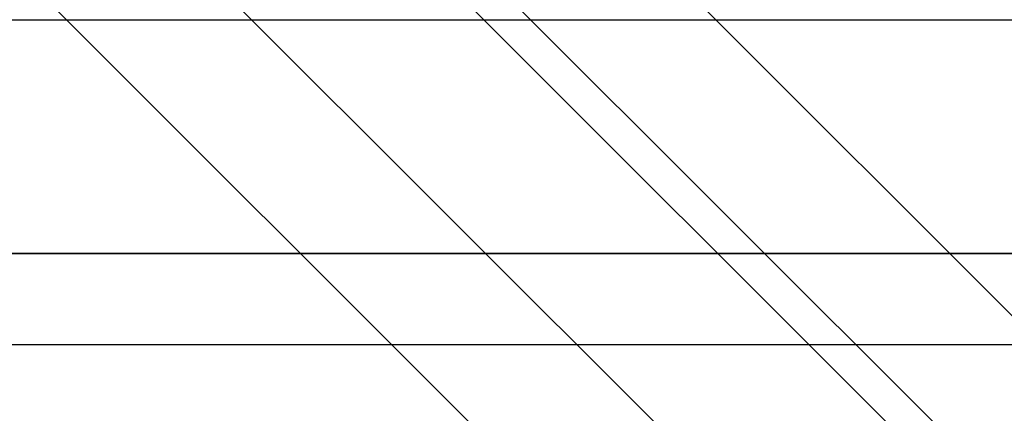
# Model space of a CAD drawing. Header units: millimetres. Extents: x -575 to 575, y -439 to 445.
# Tile 9 of 20: x -206 to -22, y 66 to 140. Entities that reach past the tile are written whole.
import ezdxf

# ---------------------------------------------------------------- set-up
doc = ezdxf.new("R2010")
doc.units = ezdxf.units.MM
doc.layers.add('HIDDEN', color=7, linetype='Continuous')
doc.layers.add('THICK', color=7, linetype='Continuous')

msp = doc.modelspace()

# ---------------------------------------------------------------- linework, layer by layer
at = {"layer": 'HIDDEN'}
for p, q in [((-381.25, 445.35), (381.25, -317.15)), ((0, 96.08), (-575, 96.08)), ((-381.25, 79), (381.25, 79))]:
    msp.add_line(p, q, dxfattribs=at)
at = {"layer": 'THICK'}
for p, q in [((-381.25, 445.35), (381.25, -317.15)), ((-381.25, 410.68), (0, 29.43)), ((-381.25, 401.89), (381.25, -360.61)), ((-381.25, 358.42), (6.39, -29.22)), ((-381.25, 358.42), (17.34, -40.17)), ((-381.25, 358.42), (-15.35, -7.48)), ((-381.25, 323.75), (381.25, -438.75)), ((-531.2, 139.88), (0, 139.88)), ((-575, 96.08), (0, 96.08)), ((-575, 79), (575, 79))]:
    msp.add_line(p, q, dxfattribs=at)

doc.saveas('drawing.dxf')
